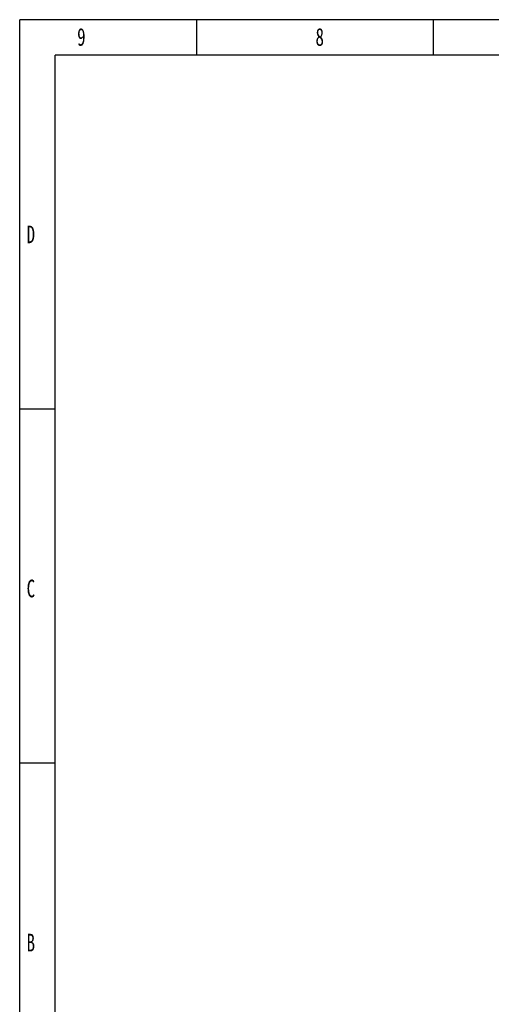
# Model space of a CAD drawing. Header units: millimetres. Extents: x 181 to 1865, y 171 to 1361.
# Tile 2 of 12: x 181 to 558, y 573 to 1361. Entities that reach past the tile are written whole.
import ezdxf

# ---------------------------------------------------------------- set-up
doc = ezdxf.new("R2010")
doc.units = ezdxf.units.MM
doc.styles.add('样式 1', font='SimSun.ttf', dxfattribs={"width": 0.7, "height": 2.5})

# ---------------------------------------------------------------- blocks, each defined once
blk = doc.blocks.new('1')
at = {"lineweight": -3}
for p, q in [((5486.9, 2119.1), (3219.6, 2119.1)), ((3219.6, 516), (3219.6, 2119.1)), ((3410.4, 2081), (3410.4, 2119.1)), ((3665.2, 2081), (3665.2, 2119.1)), ((5448.7, 2081), (3257.7, 2081)), ((3257.7, 554.2), (3257.7, 2081)), ((3257.7, 1699.3), (3219.6, 1699.3)), ((3257.7, 1317.6), (3219.6, 1317.6))]:
    blk.add_line(p, q, dxfattribs=at)
at = {"lineweight": -3, "attachment_point": 1, "style": '样式 1'}
for s, insert, char_height, width in [('9', (3281.4, 2110.1), 19.1, 9.969), ('8', (3538.1, 2110.1), 19.1, 9.306), ('{\\fSimSun|b0|i0|c134|p2;D}', (3227, 1897.3), 19.085, 9.189), ('{\\fSimSun|b0|i0|c134|p2;C}', (3227, 1515.6), 19.085, 9.189), ('{\\fSimSun|b0|i0|c134|p2;B}', (3227, 1133.9), 19.085, 9.189)]:
    blk.add_mtext(s, dxfattribs=dict(at, insert=insert, char_height=char_height, width=width))

msp = doc.modelspace()

# ---------------------------------------------------------------- block references
at = {"lineweight": 18, "xscale": 0.7424999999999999, "yscale": 0.7424999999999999, "zscale": 0.7424999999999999}
msp.add_blockref('1', (-2209.351, -212.489), dxfattribs=at)

doc.saveas('drawing.dxf')
